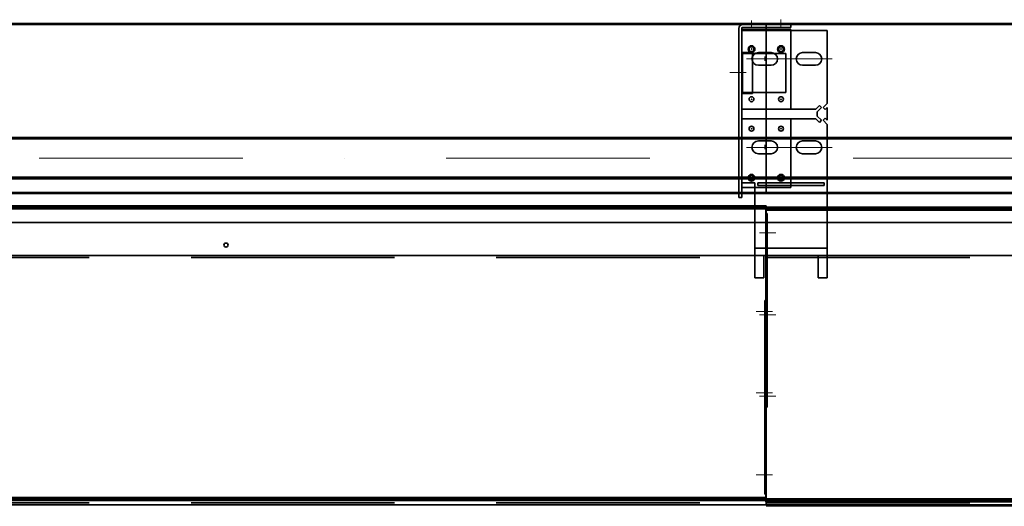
# Model space of a CAD drawing. Extents: x 50445 to 145605, y -10968 to 41989.
# Tile 78 of 256: x 55394 to 56396, y 35517 to 36013. Entities that reach past the tile are written whole.
import ezdxf

# ---------------------------------------------------------------- set-up
doc = ezdxf.new("R2010")
doc.units = 0
doc.header["$LTSCALE"] = 414.30304
doc.header["$MEASUREMENT"] = 0
doc.linetypes.add('DASHDOT', pattern=[1, 0.5, -0.25, 0, -0.25])
doc.linetypes.add('DASHED', pattern=[0.75, 0.5, -0.25])
for name, color, linetype, lineweight in [('BLECH', 5, 'CONTINUOUS', 35), ('HILFSLINIEN', 3, 'CONTINUOUS', 13), ('MITTELLINIEN', 7, 'DASHDOT', 18), ('STAHLBAU', 7, 'CONTINUOUS', 35)]:
    doc.layers.add(name, color=color, linetype=linetype, lineweight=lineweight)

msp = doc.modelspace()

# ---------------------------------------------------------------- linework, layer by layer
at = {"layer": 'BLECH'}
for p, q in [((56153.9, 36008.6), (53703.9, 36008.6)), ((56153.9, 36007.6), (53703.9, 36007.6)), ((56125.9, 36003.6), (56125.9, 35831.6)), ((56128.9, 36003.6), (56128.9, 35831.6)), ((56128.9, 36002.6), (56178.9, 36002.6)), ((56215.9, 36001.6), (56128.9, 36001.6)), ((56178.9, 36007.6), (56129.9, 36007.6)), ((56178.9, 36004.6), (56129.9, 36004.6)), ((58317.9, 36008.6), (56153.9, 36008.6)), ((56153.9, 36008.6), (56153.9, 35835.6)), ((56153.9, 35835.6), (56153.9, 36008.6)), ((58317.9, 36007.6), (56153.9, 36007.6)), ((56178.9, 36007.6), (56178.9, 36004.6)), ((56178.9, 36002.6), (56178.9, 35921.6)), ((56215.9, 36001.6), (56215.9, 35927.4)), ((56129.8, 35937.3), (56129.8, 35979.3)), ((56139.8, 35979.3), (56129.8, 35979.3)), ((56139.8, 35937.3), (56139.8, 35979.3)), ((56145.9, 35979.1), (56158.9, 35979.1)), ((56190.9, 35979.1), (56203.9, 35979.1)), ((56129.8, 35978.3), (56139.8, 35978.3)), ((56142.8, 35978.3), (56162.1, 35978.3)), ((56145.9, 35966.1), (56158.9, 35966.1)), ((56190.9, 35966.1), (56203.9, 35966.1)), ((56129.8, 35938.3), (56139.8, 35938.3)), ((56139.8, 35937.3), (56129.8, 35937.3)), ((56204.4, 35921.6), (56128.9, 35921.6)), ((56128.9, 35921.6), (56178.9, 35921.6)), ((56208.1, 35925.2), (56204.4, 35921.6)), ((56210.2, 35923.1), (56205.9, 35918.9)), ((56205.9, 35918.9), (56205.9, 35914.4)), ((56210.2, 35923.1), (56208.1, 35925.2)), ((56211.7, 35923.1), (56215.9, 35927.4)), ((56211.7, 35923.1), (56213.8, 35921)), ((56213.8, 35921), (56215.9, 35923.1)), ((56215.9, 35923.1), (56215.9, 35910.1)), ((56204.4, 35911.6), (56128.9, 35911.6)), ((56130.4, 35911.6), (56178.9, 35911.6)), ((56208.1, 35908), (56204.4, 35911.6)), ((56210.2, 35910.1), (56205.9, 35914.4)), ((56210.2, 35910.1), (56208.1, 35908)), ((56211.7, 35910.1), (56213.8, 35912.2)), ((56211.7, 35910.1), (56215.9, 35905.9)), ((56213.8, 35912.2), (56215.9, 35910.1)), ((56215.9, 35905.9), (56215.9, 35772.6)), ((56145.9, 35889.1), (56158.9, 35889.1)), ((56158.9, 35889.1), (56145.9, 35889.1)), ((56190.9, 35889.1), (56203.9, 35889.1)), ((56145.9, 35876.1), (56158.9, 35876.1)), ((56158.9, 35876.1), (56145.9, 35876.1)), ((56190.9, 35876.1), (56203.9, 35876.1)), ((56128.9, 35846.6), (56142.3, 35846.6)), ((56128.9, 35841.6), (56142.3, 35841.6)), ((56142.3, 35772.6), (56142.3, 35846.6)), ((56145.3, 35846.6), (56212.9, 35846.6)), ((56145.3, 35843.6), (56145.3, 35846.6)), ((56145.3, 35843.6), (56212.9, 35843.6)), ((56178.9, 35846.6), (56178.9, 35843.6)), ((56212.9, 35846.6), (56212.9, 35843.6)), ((56153.9, 35836.6), (53703.9, 35836.6)), ((56153.9, 35835.6), (53703.9, 35835.6)), ((56125.9, 35831.6), (56128.9, 35831.6)), ((58145.9, 35836.6), (56153.9, 35836.6)), ((58145.9, 35835.6), (56153.9, 35835.6)), ((56153.9, 35823.1), (53703.9, 35823.1)), ((56153.9, 35821.6), (53703.9, 35821.6)), ((56153.9, 35820.1), (53703.9, 35820.1)), ((56153.4, 35527.9), (56153.4, 35821.6)), ((57734.9, 35821.6), (56153.4, 35821.6)), ((57831.9, 35820.1), (56153.4, 35820.1)), ((57831.9, 35818.6), (56153.4, 35818.6)), ((56153.9, 35523.1), (56153.9, 35823.1)), ((56154.9, 35815.3), (56153.4, 35815.3)), ((56154.9, 35618), (56154.9, 35815.3)), ((53703.9, 35806.1), (56153.9, 35806.1)), ((56153.9, 35806.1), (58108.4, 35806.1)), ((56153.9, 35518.6), (56153.9, 35806.1)), ((56153.9, 35806.1), (56153.9, 35518.6)), ((56142.3, 35780.1), (56215.9, 35780.1)), ((53703.9, 35772.6), (56153.9, 35772.6)), ((56142.3, 35772.6), (56215.9, 35772.6)), ((56142.3, 35772.6), (56142.3, 35749.6)), ((56206.9, 35772.6), (56151.3, 35772.6)), ((56151.3, 35772.6), (56151.3, 35749.6)), ((56153.9, 35772.6), (58080.9, 35772.6)), ((56206.9, 35772.6), (56206.9, 35749.6)), ((56215.9, 35772.6), (56215.9, 35749.6)), ((56142.3, 35749.6), (56151.3, 35749.6)), ((56206.9, 35749.6), (56215.9, 35749.6)), ((56152.4, 35726.7), (56152.4, 35529.4)), ((56152.4, 35726.7), (56153.9, 35726.7)), ((56154.9, 35618), (56153.4, 35618)), ((56152.4, 35529.4), (56153.9, 35529.4)), ((56153.4, 35521.6), (56153.4, 35527.9)), ((56153.9, 35526.1), (53703.9, 35526.1)), ((56153.9, 35524.6), (53703.9, 35524.6)), ((56153.9, 35523.1), (53703.9, 35523.1)), ((53703.9, 35518.6), (56153.9, 35518.6)), ((57831.9, 35524.6), (56153.4, 35524.6)), ((57831.9, 35523.1), (56153.4, 35523.1)), ((57734.9, 35521.6), (56153.4, 35521.6)), ((56153.9, 35518.6), (57828.9, 35518.6))]:
    msp.add_line(p, q, dxfattribs=at)
at = {"layer": 'BLECH', "linetype": 'DASHED'}
for p, q in [((56128.9, 35978.3), (56129.8, 35978.3)), ((56139.8, 35978.3), (56142.8, 35978.3)), ((56162.1, 35978.3), (56173.9, 35978.3)), ((56173.9, 35978.3), (56173.9, 35938.3)), ((56128.9, 35938.3), (56129.8, 35938.3)), ((56139.8, 35938.3), (56173.9, 35938.3)), ((56178.9, 35911.6), (56178.9, 35846.6)), ((56142.3, 35841.6), (56178.9, 35841.6)), ((56178.9, 35843.6), (56178.9, 35841.6)), ((53703.9, 35770.6), (56153.9, 35770.6)), ((56153.9, 35770.6), (58080.9, 35770.6)), ((53703.9, 35520.6), (56153.9, 35520.6)), ((56153.9, 35520.6), (57828.9, 35520.6))]:
    msp.add_line(p, q, dxfattribs=at)
at = {"layer": 'BLECH'}
for centre, radius in [((56138.9, 35982.6), 3.5), ((56138.9, 35982.6), 2.5), ((56168.9, 35982.6), 3.5), ((56168.9, 35982.6), 2.5), ((56138.9, 35931.6), 2.5), ((56168.9, 35931.6), 2.5), ((56138.9, 35901.6), 2.5), ((56168.9, 35901.6), 2.5), ((56138.9, 35851.6), 3.5), ((56138.9, 35851.6), 2.5), ((56168.9, 35851.6), 3.5), ((56168.9, 35851.6), 2.5), ((55603.9, 35783.1), 2.1)]:
    msp.add_circle(centre, radius, dxfattribs=at)
for centre, radius, start, end in [((56129.9, 36003.6), 4, 90, 180), ((56129.9, 36003.6), 1, 90, 180), ((56145.9, 35972.6), 6.5, 90, 270), ((56158.9, 35972.6), 6.5, 270, 90), ((56190.9, 35972.6), 6.5, 90, 270), ((56203.9, 35972.6), 6.5, 270, 90), ((56145.9, 35882.6), 6.5, 90, 270), ((56145.9, 35882.6), 6.5, 90, 270), ((56158.9, 35882.6), 6.5, 270, 90), ((56158.9, 35882.6), 6.5, 270, 90), ((56190.9, 35882.6), 6.5, 90, 270), ((56203.9, 35882.6), 6.5, 270, 90)]:
    msp.add_arc(centre, radius, start, end, dxfattribs=at)
for p in [(56138.9, 35982.6), (56168.9, 35982.6), (56138.9, 35931.6), (56168.9, 35931.6), (56138.9, 35901.6), (56168.9, 35901.6), (56138.9, 35851.6), (56168.9, 35851.6)]:
    msp.add_point(p, dxfattribs=at)
at = {"layer": 'HILFSLINIEN'}
for p, q in [((56138.9, 36005.3), (56138.9, 36011.6)), ((56168.9, 36003.8), (56168.9, 36012.6)), ((56133.9, 35972.6), (56220.9, 35972.6)), ((56152.4, 35975.1), (56152.4, 35970.8)), ((56116.7, 35958.8), (56133.5, 35958.8)), ((56133.9, 35882.6), (56220.9, 35882.6)), ((56152.4, 35885.1), (56152.4, 35880.8)), ((56152.4, 35885.1), (56152.4, 35880.8)), ((56147.1, 35795.5), (56163.6, 35795.5)), ((56160.3, 35715.5), (56143.7, 35715.5)), ((56147.1, 35712.1), (56163.6, 35712.1)), ((56160.3, 35632.6), (56143.7, 35632.6)), ((56147.1, 35629.3), (56163.6, 35629.3)), ((56160.3, 35549.3), (56143.7, 35549.3)), ((56153.9, 35517.1), (57828.9, 35517.1))]:
    msp.add_line(p, q, dxfattribs=at)
at = {"layer": 'MITTELLINIEN'}
msp.add_line((58107.3, 35871.6), (51650.3, 35871.6), dxfattribs=at)
at = {"layer": 'STAHLBAU'}
for p, q in [((58107.3, 35892.6), (51650.3, 35892.6)), ((58107.3, 35891.1), (51650.3, 35891.1)), ((58107.3, 35852.1), (51650.3, 35852.1)), ((58107.3, 35850.6), (51650.3, 35850.6))]:
    msp.add_line(p, q, dxfattribs=at)

doc.saveas('drawing.dxf')
